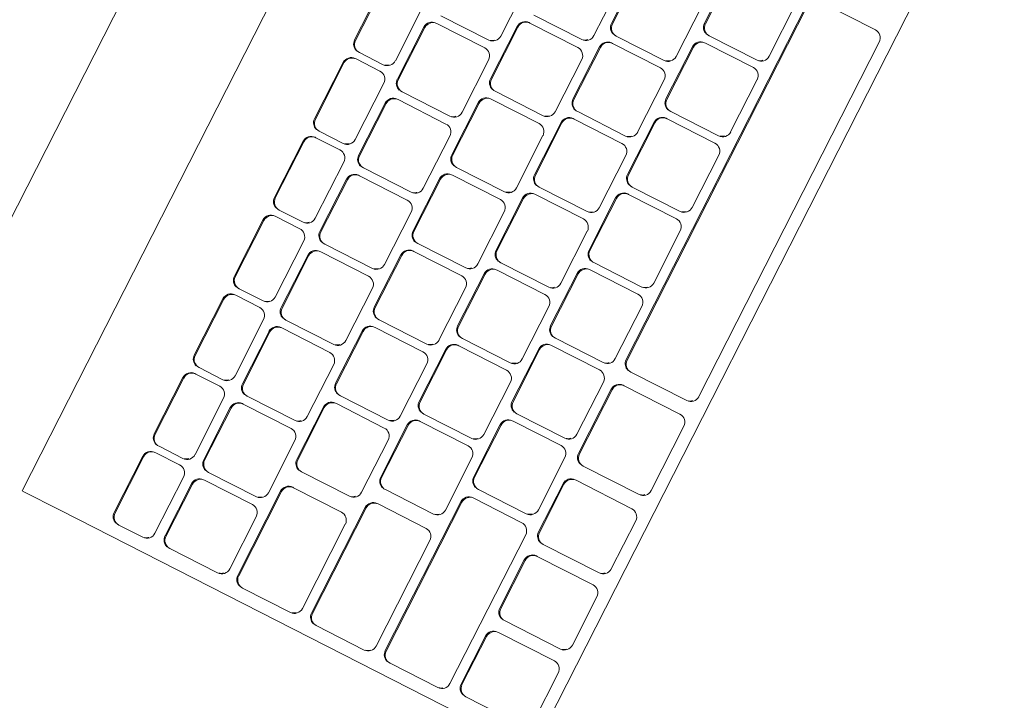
# Model space of a CAD drawing. Header units: millimetres. Extents: x 256092 to 341172, y 103077 to 145077.
# Tile 22 of 139: x 288505 to 288723, y 138554 to 138705. Entities that reach past the tile are written whole.
import ezdxf

# ---------------------------------------------------------------- set-up
doc = ezdxf.new("R2010")
doc.units = ezdxf.units.MM
doc.layers.add('MÖÖBEL', color=30, linetype='Continuous', lineweight=18)
doc.layers.add('Q-SPCQ', color=250, linetype='Continuous', lineweight=9)

# ---------------------------------------------------------------- blocks, each defined once
blk = doc.blocks.new('Speciality-Electrical-Apple-iMac - Speciality-Electrical-Apple-iMac-V56-3_ k sisustuse plaan')
at = {"layer": 'Q-SPCQ'}
for p, q in [((99.37, -87.44), (-99.37, -87.44)), ((139.5, -117.09), (-139.5, -117.09)), ((-139.5, -126.7), (-139.5, -117.19)), ((-139.5, -244.34), (-139.5, -126.7)), ((-134.5, -137.48), (-120.5, -137.48)), ((-120.5, -137.7), (-134.5, -137.7)), ((-114.88, -137.48), (-100.88, -137.48)), ((-100.88, -137.7), (-114.88, -137.7)), ((-95.27, -137.48), (-81.27, -137.48)), ((-81.27, -137.7), (-95.27, -137.7)), ((-75.65, -137.48), (-61.65, -137.48)), ((-61.65, -137.7), (-75.65, -137.7)), ((-56.04, -137.48), (-42.04, -137.48)), ((-42.04, -137.7), (-56.04, -137.7)), ((-36.42, -137.48), (-22.42, -137.48)), ((-22.42, -137.7), (-36.42, -137.7)), ((-16.81, -137.48), (-2.81, -137.48)), ((-2.81, -137.7), (-16.81, -137.7)), ((-136.5, -139.47), (-136.5, -139.69)), ((-136.5, -139.69), (-136.5, -145.65)), ((-118.5, -139.69), (-118.5, -139.47)), ((-118.5, -145.65), (-118.5, -139.69)), ((-116.88, -139.47), (-116.88, -139.69)), ((-116.88, -139.69), (-116.88, -145.65)), ((-98.88, -139.69), (-98.88, -139.47)), ((-98.88, -145.65), (-98.88, -139.69)), ((-97.27, -139.47), (-97.27, -139.69)), ((-97.27, -139.69), (-97.27, -145.65)), ((-79.27, -139.69), (-79.27, -139.47)), ((-79.27, -145.65), (-79.27, -139.69)), ((-77.65, -139.47), (-77.65, -139.69)), ((-77.65, -139.69), (-77.65, -145.65)), ((-59.65, -139.69), (-59.65, -139.47)), ((-59.65, -145.65), (-59.65, -139.69)), ((-58.04, -139.47), (-58.04, -139.69)), ((-58.04, -139.69), (-58.04, -145.65)), ((-40.04, -139.69), (-40.04, -139.47)), ((-40.04, -145.65), (-40.04, -139.69)), ((-38.42, -139.47), (-38.42, -139.69)), ((-38.42, -139.69), (-38.42, -145.65)), ((-20.42, -139.69), (-20.42, -139.47)), ((-20.42, -145.65), (-20.42, -139.69)), ((-18.81, -139.47), (-18.81, -139.69)), ((-18.81, -139.69), (-18.81, -145.65)), ((-134.5, -147.64), (-120.5, -147.64)), ((-114.88, -147.64), (-100.88, -147.64)), ((-95.27, -147.64), (-81.27, -147.64)), ((-75.65, -147.64), (-61.65, -147.64)), ((-56.04, -147.64), (-42.04, -147.64)), ((-36.42, -147.64), (-22.42, -147.64)), ((-16.81, -147.64), (-2.81, -147.64)), ((-134, -149.9), (-121, -149.9)), ((-121, -150.12), (-134, -150.12)), ((-115.04, -149.9), (-102.04, -149.9)), ((-102.04, -150.12), (-115.04, -150.12)), ((-96.09, -149.9), (-83.09, -149.9)), ((-83.09, -150.12), (-96.09, -150.12)), ((-77.13, -149.9), (-64.13, -149.9)), ((-64.13, -150.12), (-77.13, -150.12)), ((-58.18, -149.9), (-45.18, -149.9)), ((-45.18, -150.12), (-58.18, -150.12)), ((-39.22, -149.9), (-26.22, -149.9)), ((-26.22, -150.12), (-39.22, -150.12)), ((-20.27, -149.9), (-7.27, -149.9)), ((-7.27, -150.12), (-20.27, -150.12)), ((-136, -151.88), (-136, -152.11)), ((-136, -152.11), (-136, -164.03)), ((-119, -152.11), (-119, -151.88)), ((-119, -164.03), (-119, -152.11)), ((-117.04, -151.88), (-117.04, -152.11)), ((-117.04, -152.11), (-117.04, -164.03)), ((-100.04, -152.11), (-100.04, -151.88)), ((-100.04, -164.03), (-100.04, -152.11)), ((-98.09, -151.88), (-98.09, -152.11)), ((-98.09, -152.11), (-98.09, -164.03)), ((-81.09, -152.11), (-81.09, -151.88)), ((-81.09, -164.03), (-81.09, -152.11)), ((-79.13, -151.88), (-79.13, -152.11)), ((-79.13, -152.11), (-79.13, -164.03)), ((-62.13, -152.11), (-62.13, -151.88)), ((-62.13, -164.03), (-62.13, -152.11)), ((-60.18, -151.88), (-60.18, -152.11)), ((-60.18, -152.11), (-60.18, -164.03)), ((-43.18, -152.11), (-43.18, -151.88)), ((-43.18, -164.03), (-43.18, -152.11)), ((-41.22, -151.88), (-41.22, -152.11)), ((-41.22, -152.11), (-41.22, -164.03)), ((-24.22, -152.11), (-24.22, -151.88)), ((-24.22, -164.03), (-24.22, -152.11)), ((-22.27, -151.88), (-22.27, -152.11)), ((-22.27, -152.11), (-22.27, -164.03)), ((-5.27, -152.11), (-5.27, -151.88)), ((-5.27, -164.03), (-5.27, -152.11)), ((-3.31, -152.11), (-3.31, -164.03)), ((-134, -166.02), (-121, -166.02)), ((-115.04, -166.02), (-102.04, -166.02)), ((-96.09, -166.02), (-83.09, -166.02)), ((-77.13, -166.02), (-64.13, -166.02)), ((-58.18, -166.02), (-45.18, -166.02)), ((-39.22, -166.02), (-26.22, -166.02)), ((-20.27, -166.02), (-7.27, -166.02)), ((-1.31, -166.02), (11.69, -166.02)), ((-134.5, -168.28), (-113.5, -168.28)), ((-105.57, -168.28), (-92.57, -168.28)), ((-86.61, -168.28), (-73.61, -168.28)), ((-67.66, -168.28), (-54.66, -168.28)), ((-48.7, -168.28), (-35.7, -168.28)), ((-29.75, -168.28), (-16.75, -168.28)), ((-10.79, -168.28), (2.21, -168.28)), ((-136.5, -170.27), (-136.5, -170.49)), ((-136.5, -170.49), (-136.5, -182.42)), ((-113.5, -168.51), (-134.5, -168.51)), ((-111.5, -170.49), (-111.5, -170.27)), ((-111.5, -182.42), (-111.5, -170.49)), ((-107.57, -170.27), (-107.57, -170.49)), ((-107.57, -170.49), (-107.57, -182.42)), ((-92.57, -168.51), (-105.57, -168.51)), ((-90.57, -170.49), (-90.57, -170.27)), ((-90.57, -182.42), (-90.57, -170.49)), ((-88.61, -170.27), (-88.61, -170.49)), ((-88.61, -170.49), (-88.61, -182.42)), ((-73.61, -168.51), (-86.61, -168.51)), ((-71.61, -170.49), (-71.61, -170.27)), ((-71.61, -182.42), (-71.61, -170.49)), ((-69.66, -170.27), (-69.66, -170.49)), ((-69.66, -170.49), (-69.66, -182.42)), ((-54.66, -168.51), (-67.66, -168.51)), ((-52.66, -170.49), (-52.66, -170.27)), ((-52.66, -182.42), (-52.66, -170.49)), ((-50.7, -170.27), (-50.7, -170.49)), ((-50.7, -170.49), (-50.7, -182.42)), ((-35.7, -168.51), (-48.7, -168.51)), ((-33.7, -170.49), (-33.7, -170.27)), ((-33.7, -182.42), (-33.7, -170.49)), ((-31.75, -170.27), (-31.75, -170.49)), ((-31.75, -170.49), (-31.75, -182.42)), ((-16.75, -168.51), (-29.75, -168.51)), ((-14.75, -170.49), (-14.75, -170.27)), ((-14.75, -182.42), (-14.75, -170.49)), ((-12.79, -170.27), (-12.79, -170.49)), ((-12.79, -170.49), (-12.79, -182.42)), ((2.21, -168.51), (-10.79, -168.51)), ((4.21, -170.49), (4.21, -170.27)), ((4.21, -182.42), (4.21, -170.49)), ((6.16, -170.49), (6.16, -182.42)), ((-134.5, -184.4), (-113.5, -184.4)), ((-105.57, -184.4), (-92.57, -184.4)), ((-86.61, -184.4), (-73.61, -184.4)), ((-67.66, -184.4), (-54.66, -184.4)), ((-48.7, -184.4), (-35.7, -184.4)), ((-29.75, -184.4), (-16.75, -184.4)), ((-10.79, -184.4), (2.21, -184.4)), ((8.16, -184.4), (21.16, -184.4)), ((-134.5, -186.66), (-108.21, -186.66)), ((-108.21, -186.89), (-134.5, -186.89)), ((-100.63, -186.66), (-87.63, -186.66)), ((-87.63, -186.89), (-100.63, -186.89)), ((-81.8, -186.66), (-68.8, -186.66)), ((-68.8, -186.89), (-81.8, -186.89)), ((-62.98, -186.66), (-49.98, -186.66)), ((-49.98, -186.89), (-62.98, -186.89)), ((-44.15, -186.66), (-31.15, -186.66)), ((-31.15, -186.89), (-44.15, -186.89)), ((-25.33, -186.66), (-12.33, -186.66)), ((-12.33, -186.89), (-25.33, -186.89)), ((-6.5, -186.66), (6.5, -186.66)), ((6.5, -186.89), (-6.5, -186.89)), ((12.33, -186.66), (25.33, -186.66)), ((25.33, -186.89), (12.33, -186.89)), ((-136.5, -188.65), (-136.5, -188.87)), ((-136.5, -188.87), (-136.5, -200.8)), ((-106.21, -188.87), (-106.21, -188.65)), ((-106.21, -200.8), (-106.21, -188.87)), ((-102.63, -188.65), (-102.63, -188.87)), ((-102.63, -188.87), (-102.63, -200.8)), ((-85.63, -188.87), (-85.63, -188.65)), ((-85.63, -200.8), (-85.63, -188.87)), ((-83.8, -188.65), (-83.8, -188.87)), ((-83.8, -188.87), (-83.8, -200.8)), ((-66.8, -188.87), (-66.8, -188.65)), ((-66.8, -200.8), (-66.8, -188.87)), ((-64.98, -188.65), (-64.98, -188.87)), ((-64.98, -188.87), (-64.98, -200.8)), ((-47.98, -188.87), (-47.98, -188.65)), ((-47.98, -200.8), (-47.98, -188.87)), ((-46.15, -188.65), (-46.15, -188.87)), ((-46.15, -188.87), (-46.15, -200.8)), ((-29.15, -188.87), (-29.15, -188.65)), ((-29.15, -200.8), (-29.15, -188.87)), ((-27.33, -188.65), (-27.33, -188.87)), ((-27.33, -188.87), (-27.33, -200.8)), ((-10.33, -188.87), (-10.33, -188.65)), ((-10.33, -200.8), (-10.33, -188.87)), ((-8.5, -188.65), (-8.5, -188.87)), ((-8.5, -188.87), (-8.5, -200.8)), ((8.5, -188.87), (8.5, -188.65)), ((8.5, -200.8), (8.5, -188.87)), ((10.33, -188.65), (10.33, -188.87)), ((10.33, -188.87), (10.33, -200.8)), ((-134.5, -202.78), (-108.21, -202.78)), ((-100.63, -202.78), (-87.63, -202.78)), ((-81.8, -202.78), (-68.8, -202.78)), ((-62.98, -202.78), (-49.98, -202.78)), ((-44.15, -202.78), (-31.15, -202.78)), ((-25.33, -202.78), (-12.33, -202.78)), ((-6.5, -202.78), (6.5, -202.78)), ((12.33, -202.78), (25.33, -202.78)), ((-134.5, -205.04), (-97.43, -205.04)), ((-97.43, -205.27), (-134.5, -205.27)), ((-91.22, -205.04), (-78.22, -205.04)), ((-78.22, -205.27), (-91.22, -205.27)), ((-72.39, -205.04), (-59.39, -205.04)), ((-59.39, -205.27), (-72.39, -205.27)), ((-53.56, -205.04), (-40.56, -205.04)), ((-40.56, -205.27), (-53.56, -205.27)), ((-34.74, -205.04), (-21.74, -205.04)), ((-21.74, -205.27), (-34.74, -205.27)), ((-15.91, -205.04), (-2.91, -205.04)), ((-2.91, -205.27), (-15.91, -205.27)), ((2.91, -205.04), (15.91, -205.04)), ((15.91, -205.27), (2.91, -205.27)), ((21.74, -205.04), (34.74, -205.04)), ((34.74, -205.27), (21.74, -205.27)), ((-136.5, -207.03), (-136.5, -207.25)), ((-136.5, -207.25), (-136.5, -219.18)), ((-95.43, -207.25), (-95.43, -207.03)), ((-95.43, -219.18), (-95.43, -207.25)), ((-93.22, -207.03), (-93.22, -207.25)), ((-93.22, -207.25), (-93.22, -219.18)), ((-76.22, -207.25), (-76.22, -207.03)), ((-76.22, -219.18), (-76.22, -207.25)), ((-74.39, -207.03), (-74.39, -207.25)), ((-74.39, -207.25), (-74.39, -219.18)), ((-57.39, -207.25), (-57.39, -207.03)), ((-57.39, -219.18), (-57.39, -207.25)), ((-55.56, -207.03), (-55.56, -207.25)), ((-55.56, -207.25), (-55.56, -219.18)), ((-38.56, -207.25), (-38.56, -207.03)), ((-38.56, -219.18), (-38.56, -207.25)), ((-36.74, -207.03), (-36.74, -207.25)), ((-36.74, -207.25), (-36.74, -219.18)), ((-19.74, -207.25), (-19.74, -207.03)), ((-19.74, -219.18), (-19.74, -207.25)), ((-17.91, -207.03), (-17.91, -207.25)), ((-17.91, -207.25), (-17.91, -219.18)), ((-0.91, -207.25), (-0.91, -207.03)), ((-0.91, -219.18), (-0.91, -207.25)), ((0.91, -207.03), (0.91, -207.25)), ((0.91, -207.25), (0.91, -219.18)), ((17.91, -207.25), (17.91, -207.03)), ((17.91, -219.18), (17.91, -207.25)), ((19.74, -207.03), (19.74, -207.25)), ((19.74, -207.25), (19.74, -219.18)), ((-134.5, -221.16), (-97.43, -221.16)), ((-91.22, -221.16), (-78.22, -221.16)), ((-72.39, -221.16), (-59.39, -221.16)), ((-53.56, -221.16), (-40.56, -221.16)), ((-34.74, -221.16), (-21.74, -221.16)), ((-15.91, -221.16), (-2.91, -221.16)), ((2.91, -221.16), (15.91, -221.16)), ((21.74, -221.16), (34.74, -221.16)), ((-133.5, -223.42), (-121.5, -223.42)), ((-121.5, -223.65), (-133.5, -223.65)), ((-114.54, -223.42), (-102.54, -223.42)), ((-102.54, -223.65), (-114.54, -223.65)), ((-95.59, -223.42), (-83.59, -223.42)), ((-83.59, -223.65), (-95.59, -223.65)), ((-76.05, -223.42), (-60.05, -223.42)), ((-60.05, -223.65), (-76.05, -223.65)), ((-52.67, -223.42), (35.65, -223.42)), ((35.65, -223.65), (-52.67, -223.65)), ((-135.5, -225.41), (-135.5, -225.64)), ((-135.5, -225.64), (-135.5, -239.55)), ((-119.5, -225.64), (-119.5, -225.41)), ((-119.5, -239.55), (-119.5, -225.64)), ((-116.54, -225.41), (-116.54, -225.64)), ((-116.54, -225.64), (-116.54, -239.55)), ((-100.54, -225.64), (-100.54, -225.41)), ((-100.54, -239.55), (-100.54, -225.64)), ((-97.59, -225.41), (-97.59, -225.64)), ((-97.59, -225.64), (-97.59, -239.55)), ((-81.59, -225.64), (-81.59, -225.41)), ((-81.59, -239.55), (-81.59, -225.64)), ((-78.05, -225.41), (-78.05, -225.64)), ((-78.05, -225.64), (-78.05, -239.55)), ((-58.05, -225.64), (-58.05, -225.41)), ((-58.05, -239.55), (-58.05, -225.64)), ((-54.67, -225.41), (-54.67, -225.64)), ((-54.67, -225.64), (-54.67, -239.55)), ((37.65, -239.55), (37.65, -225.64)), ((-133.5, -241.53), (-121.5, -241.53)), ((-114.54, -241.53), (-102.54, -241.53)), ((-95.59, -241.53), (-83.59, -241.53)), ((-76.05, -241.53), (-60.05, -241.53)), ((-52.67, -241.53), (35.65, -241.53)), ((139.5, -244.34), (-139.5, -244.34))]:
    blk.add_line(p, q, dxfattribs=at)
for centre, major_axis, start_param, end_param in [((-134.5, -139.69), (2, 0), 1.570796, 3.141593), ((-134.5, -139.47), (2, 0), 1.570796, 2.879793), ((-120.5, -139.47), (-2, 0), 3.141593, 4.712389), ((-120.5, -139.69), (2, 0), 0, 1.570796), ((-114.88, -139.69), (2, 0), 1.570796, 3.141593), ((-114.88, -139.47), (2, 0), 1.570796, 2.879793), ((-100.88, -139.47), (2, 0), 0, 1.570796), ((-100.88, -139.69), (2, 0), 0, 1.570796), ((-95.27, -139.69), (2, 0), 1.570796, 3.141593), ((-95.27, -139.47), (2, 0), 1.570796, 2.879793), ((-81.27, -139.47), (2, 0), 0, 1.570796), ((-81.27, -139.69), (-2, 0), 3.141593, 4.712389), ((-75.65, -139.69), (2, 0), 1.570796, 3.141593), ((-75.65, -139.47), (2, 0), 1.570796, 2.879793), ((-61.65, -139.47), (2, 0), 0, 1.570796), ((-61.65, -139.69), (-2, 0), 3.141593, 4.712389), ((-56.04, -139.69), (2, 0), 1.570796, 3.141593), ((-56.04, -139.47), (2, 0), 1.570796, 2.879793), ((-42.04, -139.47), (-2, 0), 3.141593, 4.712389), ((-42.04, -139.69), (2, 0), 0, 1.570796), ((-36.42, -139.69), (2, 0), 1.570796, 3.141593), ((-36.42, -139.47), (2, 0), 1.570796, 2.879793), ((-22.42, -139.47), (2, 0), 0, 1.570796), ((-22.42, -139.69), (-2, 0), 3.141593, 4.712389), ((-16.81, -139.69), (2, 0), 1.570796, 3.141593), ((-16.81, -139.47), (2, 0), 1.570796, 2.879793), ((-134.5, -145.65), (2, 0), 3.141593, 4.712389), ((-134.5, -145.43), (2, 0), 3.403392, 3.926991), ((-120.5, -145.65), (-2, 0), 1.570796, 3.141593), ((-114.88, -145.65), (2, 0), 3.141593, 4.712389), ((-114.88, -145.43), (2, 0), 3.403392, 3.926991), ((-100.88, -145.65), (2, 0), 4.712389, 6.283185), ((-95.27, -145.65), (-2, 0), 0, 1.570796), ((-95.27, -145.43), (2, 0), 3.403392, 3.926991), ((-81.27, -145.65), (2, 0), 4.712389, 6.283185), ((-75.65, -145.65), (-2, 0), 0, 1.570796), ((-75.65, -145.43), (2, 0), 3.403392, 3.926991), ((-61.65, -145.65), (-2, 0), 1.570796, 3.141593), ((-56.04, -145.65), (2, 0), 3.141593, 4.712389), ((-56.04, -145.43), (2, 0), 3.403392, 3.926991), ((-42.04, -145.65), (2, 0), 4.712389, 6.283185), ((-36.42, -145.65), (-2, 0), 0, 1.570796), ((-36.42, -145.43), (2, 0), 3.403392, 3.926991), ((-22.42, -145.65), (-2, 0), 1.570796, 3.141593), ((-16.81, -145.65), (-2, 0), 0, 1.570796), ((-16.81, -145.43), (2, 0), 3.403392, 3.926991), ((-134, -152.11), (2, 0), 1.570796, 3.141593), ((-134, -151.88), (2, 0), 1.570796, 2.879793), ((-121, -151.88), (-2, 0), 3.141593, 4.712389), ((-121, -152.11), (2, 0), 0, 1.570796), ((-115.04, -152.11), (2, 0), 1.570796, 3.141593), ((-115.04, -151.88), (2, 0), 1.570796, 2.879793), ((-102.04, -151.88), (2, 0), 0, 1.570796), ((-102.04, -152.11), (-2, 0), 3.141593, 4.712389), ((-96.09, -152.11), (2, 0), 1.570796, 3.141593), ((-96.09, -151.88), (2, 0), 1.570796, 2.879793), ((-83.09, -151.88), (2, 0), 0, 1.570796), ((-83.09, -152.11), (-2, 0), 3.141593, 4.712389), ((-77.13, -152.11), (2, 0), 1.570796, 3.141593), ((-77.13, -151.88), (2, 0), 1.570796, 2.879793), ((-64.13, -151.88), (-2, 0), 3.141593, 4.712389), ((-64.13, -152.11), (2, 0), 0, 1.570796), ((-58.18, -152.11), (2, 0), 1.570796, 3.141593), ((-58.18, -151.88), (2, 0), 1.570796, 2.879793), ((-45.18, -151.88), (2, 0), 0, 1.570796), ((-45.18, -152.11), (2, 0), 0, 1.570796), ((-39.22, -152.11), (2, 0), 1.570796, 3.141593), ((-39.22, -151.88), (2, 0), 1.570796, 2.879793), ((-26.22, -151.88), (-2, 0), 3.141593, 4.712389), ((-26.22, -152.11), (2, 0), 0, 1.570796), ((-20.27, -152.11), (2, 0), 1.570796, 3.141593), ((-20.27, -151.88), (2, 0), 1.570796, 2.879793), ((-7.27, -151.88), (2, 0), 0, 1.570796), ((-7.27, -152.11), (-2, 0), 3.141593, 4.712389), ((-134, -164.03), (-2, 0), 0, 1.570796), ((-134, -163.81), (2, 0), 3.403392, 3.926991), ((-121, -164.03), (2, 0), 4.712389, 6.283185), ((-115.04, -164.03), (-2, 0), 0, 1.570796), ((-115.04, -163.81), (2, 0), 3.403392, 3.926991), ((-102.04, -164.03), (2, 0), 4.712389, 6.283185), ((-96.09, -164.03), (-2, 0), 0, 1.570796), ((-96.09, -163.81), (2, 0), 3.403392, 3.926991), ((-83.09, -164.03), (2, 0), 4.712389, 6.283185), ((-77.13, -164.03), (-2, 0), 0, 1.570796), ((-77.13, -163.81), (2, 0), 3.403392, 3.926991), ((-64.13, -164.03), (2, 0), 4.712389, 6.283185), ((-58.18, -164.03), (-2, 0), 0, 1.570796), ((-58.18, -163.81), (2, 0), 3.403392, 3.926991), ((-45.18, -164.03), (2, 0), 4.712389, 6.283185), ((-39.22, -164.03), (-2, 0), 0, 1.570796), ((-39.22, -163.81), (2, 0), 3.403392, 3.926991), ((-26.22, -164.03), (2, 0), 4.712389, 6.283185), ((-20.27, -164.03), (-2, 0), 0, 1.570796), ((-20.27, -163.81), (2, 0), 3.403392, 3.926991), ((-7.27, -164.03), (2, 0), 4.712389, 6.283185), ((-1.31, -164.03), (-2, 0), 0, 1.570796), ((-1.31, -163.81), (2, 0), 3.403392, 3.926991), ((-134.5, -170.27), (2, 0), 1.570796, 2.879793), ((-113.5, -170.27), (2, 0), 0, 1.570796), ((-105.57, -170.27), (2, 0), 1.570796, 2.879793), ((-92.57, -170.27), (-2, 0), 3.141593, 4.712389), ((-86.61, -170.27), (2, 0), 1.570796, 2.879793), ((-73.61, -170.27), (-2, 0), 3.141593, 4.712389), ((-67.66, -170.27), (2, 0), 1.570796, 2.879793), ((-54.66, -170.27), (-2, 0), 3.141593, 4.712389), ((-48.7, -170.27), (2, 0), 1.570796, 2.879793), ((-35.7, -170.27), (-2, 0), 3.141593, 4.712389), ((-29.75, -170.27), (2, 0), 1.570796, 2.879793), ((-16.75, -170.27), (-2, 0), 3.141593, 4.712389), ((-10.79, -170.27), (2, 0), 1.570796, 2.879793), ((2.21, -170.27), (-2, 0), 3.141593, 4.712389), ((-134.5, -170.49), (2, 0), 1.570796, 3.141593), ((-113.5, -170.49), (2, 0), 0, 1.570796), ((-105.57, -170.49), (2, 0), 1.570796, 3.141593), ((-92.57, -170.49), (2, 0), 0, 1.570796), ((-86.61, -170.49), (2, 0), 1.570796, 3.141593), ((-73.61, -170.49), (2, 0), 0, 1.570796), ((-67.66, -170.49), (2, 0), 1.570796, 3.141593), ((-54.66, -170.49), (2, 0), 0, 1.570796), ((-48.7, -170.49), (2, 0), 1.570796, 3.141593), ((-35.7, -170.49), (2, 0), 0, 1.570796), ((-29.75, -170.49), (2, 0), 1.570796, 3.141593), ((-16.75, -170.49), (2, 0), 0, 1.570796), ((-10.79, -170.49), (2, 0), 1.570796, 3.141593), ((2.21, -170.49), (2, 0), 0, 1.570796), ((-134.5, -182.42), (2, 0), 3.141593, 4.712389), ((-134.5, -182.19), (2, 0), 3.403392, 3.926991), ((-113.5, -182.42), (2, 0), 4.712389, 6.283185), ((-105.57, -182.42), (-2, 0), 0, 1.570796), ((-105.57, -182.19), (2, 0), 3.403392, 3.926991), ((-92.57, -182.42), (2, 0), 4.712389, 6.283185), ((-86.61, -182.42), (-2, 0), 0, 1.570796), ((-86.61, -182.19), (2, 0), 3.403392, 3.926991), ((-73.61, -182.42), (2, 0), 4.712389, 6.283185), ((-67.66, -182.42), (-2, 0), 0, 1.570796), ((-67.66, -182.19), (2, 0), 3.403392, 3.926991), ((-54.66, -182.42), (2, 0), 4.712389, 6.283185), ((-48.7, -182.42), (-2, 0), 0, 1.570796), ((-48.7, -182.19), (2, 0), 3.403392, 3.926991), ((-35.7, -182.42), (2, 0), 4.712389, 6.283185), ((-29.75, -182.42), (-2, 0), 0, 1.570796), ((-29.75, -182.19), (2, 0), 3.403392, 3.926991), ((-16.75, -182.42), (2, 0), 4.712389, 6.283185), ((-10.79, -182.42), (-2, 0), 0, 1.570796), ((-10.79, -182.19), (2, 0), 3.403392, 3.926991), ((2.21, -182.42), (2, 0), 4.712389, 6.283185), ((8.16, -182.42), (-2, 0), 0, 1.570796), ((8.16, -182.19), (2, 0), 3.403392, 3.926991), ((-134.5, -188.87), (-2, 0), 4.712389, 6.283185), ((-134.5, -188.65), (2, 0), 1.570796, 2.879793), ((-108.21, -188.65), (2, 0), 0, 1.570796), ((-108.21, -188.87), (2, 0), 0, 1.570796), ((-100.63, -188.87), (2, 0), 1.570796, 3.141593), ((-100.63, -188.65), (2, 0), 1.570796, 2.879793), ((-87.63, -188.65), (-2, 0), 3.141593, 4.712389), ((-87.63, -188.87), (2, 0), 0, 1.570796), ((-81.8, -188.87), (2, 0), 1.570796, 3.141593), ((-81.8, -188.65), (2, 0), 1.570796, 2.879793), ((-68.8, -188.65), (-2, 0), 3.141593, 4.712389), ((-68.8, -188.87), (2, 0), 0, 1.570796), ((-62.98, -188.87), (2, 0), 1.570796, 3.141593), ((-62.98, -188.65), (2, 0), 1.570796, 2.879793), ((-49.98, -188.65), (-2, 0), 3.141593, 4.712389), ((-49.98, -188.87), (2, 0), 0, 1.570796), ((-44.15, -188.87), (2, 0), 1.570796, 3.141593), ((-44.15, -188.65), (2, 0), 1.570796, 2.879793), ((-31.15, -188.65), (-2, 0), 3.141593, 4.712389), ((-31.15, -188.87), (2, 0), 0, 1.570796), ((-25.33, -188.87), (2, 0), 1.570796, 3.141593), ((-25.33, -188.65), (2, 0), 1.570796, 2.879793), ((-12.33, -188.65), (-2, 0), 3.141593, 4.712389), ((-12.33, -188.87), (2, 0), 0, 1.570796), ((-6.5, -188.87), (-2, 0), 4.712389, 6.283185), ((-6.5, -188.65), (2, 0), 1.570796, 2.879793), ((6.5, -188.65), (-2, 0), 3.141593, 4.712389), ((6.5, -188.87), (2, 0), 0, 1.570796), ((12.33, -188.87), (2, 0), 1.570796, 3.141593), ((12.33, -188.65), (2, 0), 1.570796, 2.879793), ((-134.5, -200.8), (2, 0), 3.141593, 4.712389), ((-134.5, -200.57), (2, 0), 3.403392, 3.926991), ((-108.21, -200.8), (2, 0), 4.712389, 6.283185), ((-100.63, -200.8), (-2, 0), 0, 1.570796), ((-100.63, -200.57), (2, 0), 3.403392, 3.926991), ((-87.63, -200.8), (2, 0), 4.712389, 6.283185), ((-81.8, -200.8), (-2, 0), 0, 1.570796), ((-81.8, -200.57), (2, 0), 3.403392, 3.926991), ((-68.8, -200.8), (2, 0), 4.712389, 6.283185), ((-62.98, -200.8), (-2, 0), 0, 1.570796), ((-62.98, -200.57), (2, 0), 3.403392, 3.926991), ((-49.98, -200.8), (2, 0), 4.712389, 6.283185), ((-44.15, -200.8), (-2, 0), 0, 1.570796), ((-44.15, -200.57), (2, 0), 3.403392, 3.926991), ((-31.15, -200.8), (2, 0), 4.712389, 6.283185), ((-25.33, -200.8), (-2, 0), 0, 1.570796), ((-25.33, -200.57), (2, 0), 3.403392, 3.926991), ((-12.33, -200.8), (2, 0), 4.712389, 6.283185), ((-6.5, -200.8), (-2, 0), 0, 1.570796), ((-6.5, -200.57), (2, 0), 3.403392, 3.926991), ((6.5, -200.8), (2, 0), 4.712389, 6.283185), ((12.33, -200.8), (-2, 0), 0, 1.570796), ((12.33, -200.57), (2, 0), 3.403392, 3.926991), ((-134.5, -207.25), (2, 0), 1.570796, 3.141593), ((-134.5, -207.03), (2, 0), 1.570796, 2.879793), ((-97.43, -207.03), (-2, 0), 3.141593, 4.712389), ((-97.43, -207.25), (2, 0), 0, 1.570796), ((-91.22, -207.25), (2, 0), 1.570796, 3.141593), ((-91.22, -207.03), (2, 0), 1.570796, 2.879793), ((-78.22, -207.03), (-2, 0), 3.141593, 4.712389), ((-78.22, -207.25), (2, 0), 0, 1.570796), ((-72.39, -207.25), (2, 0), 1.570796, 3.141593), ((-72.39, -207.03), (2, 0), 1.570796, 2.879793), ((-59.39, -207.03), (-2, 0), 3.141593, 4.712389), ((-59.39, -207.25), (2, 0), 0, 1.570796), ((-53.56, -207.25), (2, 0), 1.570796, 3.141593), ((-53.56, -207.03), (2, 0), 1.570796, 2.879793), ((-40.56, -207.03), (-2, 0), 3.141593, 4.712389), ((-40.56, -207.25), (2, 0), 0, 1.570796), ((-34.74, -207.25), (2, 0), 1.570796, 3.141593), ((-34.74, -207.03), (2, 0), 1.570796, 2.879793), ((-21.74, -207.03), (-2, 0), 3.141593, 4.712389), ((-21.74, -207.25), (2, 0), 0, 1.570796), ((-15.91, -207.25), (2, 0), 1.570796, 3.141593), ((-15.91, -207.03), (2, 0), 1.570796, 2.879793), ((-2.91, -207.03), (-2, 0), 3.141593, 4.712389), ((-2.91, -207.25), (2, 0), 0, 1.570796), ((2.91, -207.25), (-2, 0), 4.712389, 6.283185), ((2.91, -207.03), (2, 0), 1.570796, 2.879793), ((15.91, -207.03), (-2, 0), 3.141593, 4.712389), ((15.91, -207.25), (2, 0), 0, 1.570796), ((21.74, -207.25), (2, 0), 1.570796, 3.141593), ((21.74, -207.03), (2, 0), 1.570796, 2.879793), ((-134.5, -219.18), (-2, 0), 0, 1.570796), ((-134.5, -218.95), (2, 0), 3.370569, 3.808073), ((-97.43, -219.18), (2, 0), 4.712389, 6.283185), ((-91.22, -219.18), (-2, 0), 0, 1.570796), ((-91.22, -218.95), (2, 0), 3.403392, 3.926991), ((-78.22, -219.18), (2, 0), 4.712389, 6.283185), ((-72.39, -219.18), (-2, 0), 0, 1.570796), ((-72.39, -218.95), (2, 0), 3.403392, 3.926991), ((-59.39, -219.18), (2, 0), 4.712389, 6.283185), ((-53.56, -219.18), (-2, 0), 0, 1.570796), ((-53.56, -218.95), (2, 0), 3.403392, 3.926991), ((-40.56, -219.18), (2, 0), 4.712389, 6.283185), ((-34.74, -219.18), (-2, 0), 0, 1.570796), ((-34.74, -218.95), (2, 0), 3.403392, 3.926991), ((-21.74, -219.18), (2, 0), 4.712389, 6.283185), ((-15.91, -219.18), (-2, 0), 0, 1.570796), ((-15.91, -218.95), (2, 0), 3.403392, 3.926991), ((-2.91, -219.18), (2, 0), 4.712389, 6.283185), ((2.91, -219.18), (-2, 0), 0, 1.570796), ((2.91, -218.95), (2, 0), 3.403392, 3.926991), ((15.91, -219.18), (2, 0), 4.712389, 6.283185), ((21.74, -219.18), (-2, 0), 0, 1.570796), ((21.74, -218.95), (2, 0), 3.403392, 3.926991), ((-133.5, -225.64), (2, 0), 1.570796, 3.141593), ((-133.5, -225.41), (2, 0), 1.570796, 2.879793), ((-121.5, -225.41), (-2, 0), 3.141593, 4.712389), ((-121.5, -225.64), (2, 0), 0, 1.570796), ((-114.54, -225.64), (2, 0), 1.570796, 3.141593), ((-114.54, -225.41), (2, 0), 1.570796, 2.879793), ((-102.54, -225.41), (-2, 0), 3.141593, 4.712389), ((-102.54, -225.64), (2, 0), 0, 1.570796), ((-95.59, -225.64), (2, 0), 1.570796, 3.141593), ((-95.59, -225.41), (2, 0), 1.570796, 2.879793), ((-83.59, -225.41), (-2, 0), 3.141593, 4.712389), ((-83.59, -225.64), (2, 0), 0, 1.570796), ((-76.05, -225.64), (-2, 0), 4.712389, 6.283185), ((-76.05, -225.41), (2, 0), 1.570796, 2.879793), ((-60.05, -225.41), (2, 0), 0, 1.570796), ((-60.05, -225.64), (2, 0), 0, 1.570796), ((-52.67, -225.64), (2, 0), 1.570796, 3.141593), ((-52.67, -225.41), (2, 0), 1.570796, 2.879793), ((-121.5, -239.55), (2, 0), 4.712389, 6.283185), ((-114.54, -239.55), (-2, 0), 0, 1.570796), ((-114.54, -239.32), (2, 0), 3.403392, 3.926991), ((-102.54, -239.55), (2, 0), 4.712389, 6.283185), ((-95.59, -239.55), (-2, 0), 0, 1.570796), ((-95.59, -239.32), (2, 0), 3.403392, 3.926991), ((-83.59, -239.55), (2, 0), 4.712389, 6.283185), ((-76.05, -239.55), (2, 0), 3.141593, 4.712389), ((-76.05, -239.32), (2, 0), 3.403392, 3.926991), ((-60.05, -239.55), (2, 0), 4.712389, 6.283185), ((-52.67, -239.55), (-2, 0), 0, 1.570796), ((-52.67, -239.32), (2, 0), 3.403392, 3.926991), ((35.65, -239.55), (2, 0), 4.712389, 6.283185)]:
    blk.add_ellipse(centre, major_axis=major_axis, ratio=0.993572, start_param=start_param, end_param=end_param, dxfattribs=at)
blk.add_open_spline([(-251.45, 1.17), (-243.56, 2.98), (-227.73, 6.44), (-203.87, 11.11), (-179.88, 15.26), (-155.73, 18.91), (-131.37, 22.05), (-110.81, 24.24), (-96.23, 25.55), (-87.83, 26.23), (-81.46, 26.71), (-75.06, 27.16), (-68.62, 27.57), (-62.12, 27.95), (-55.53, 28.3), (-48.86, 28.61), (-42.12, 28.88), (-35.3, 29.12), (-28.41, 29.31), (-21.4, 29.47), (-14.28, 29.58), (-7.12, 29.65), (0, 29.67), (7.12, 29.65), (14.29, 29.58), (21.41, 29.47), (28.43, 29.31), (35.32, 29.12), (42.13, 28.88), (48.87, 28.61), (55.53, 28.3), (62.12, 27.95), (68.62, 27.57), (75.06, 27.16), (81.46, 26.71), (87.83, 26.23), (96.23, 25.55), (110.82, 24.24), (131.37, 22.05), (155.73, 18.91), (179.88, 15.26), (203.87, 11.11), (227.73, 6.44), (243.56, 2.98), (251.45, 1.17)], degree=3, knots=[0, 0, 0, 0, 0.05, 0.1, 0.15, 0.2, 0.25, 0.3, 0.325, 0.3375, 0.35, 0.3625, 0.375, 0.3875, 0.4, 0.4125, 0.425, 0.4375, 0.45, 0.4625, 0.475, 0.4875, 0.5, 0.5125, 0.525, 0.5375, 0.55, 0.5625, 0.575, 0.5875, 0.6, 0.6125, 0.625, 0.6375, 0.65, 0.6625, 0.675, 0.7, 0.75, 0.8, 0.85, 0.9, 0.95, 1, 1, 1, 1], dxfattribs=at)

msp = doc.modelspace()

# ---------------------------------------------------------------- block references
at = {"layer": 'MÖÖBEL', "rotation": 63.02050317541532}
msp.add_blockref('Speciality-Electrical-Apple-iMac - Speciality-Electrical-Apple-iMac-V56-3_ k sisustuse plaan', (288464.27, 138777.72), dxfattribs=at)

doc.saveas('drawing.dxf')
